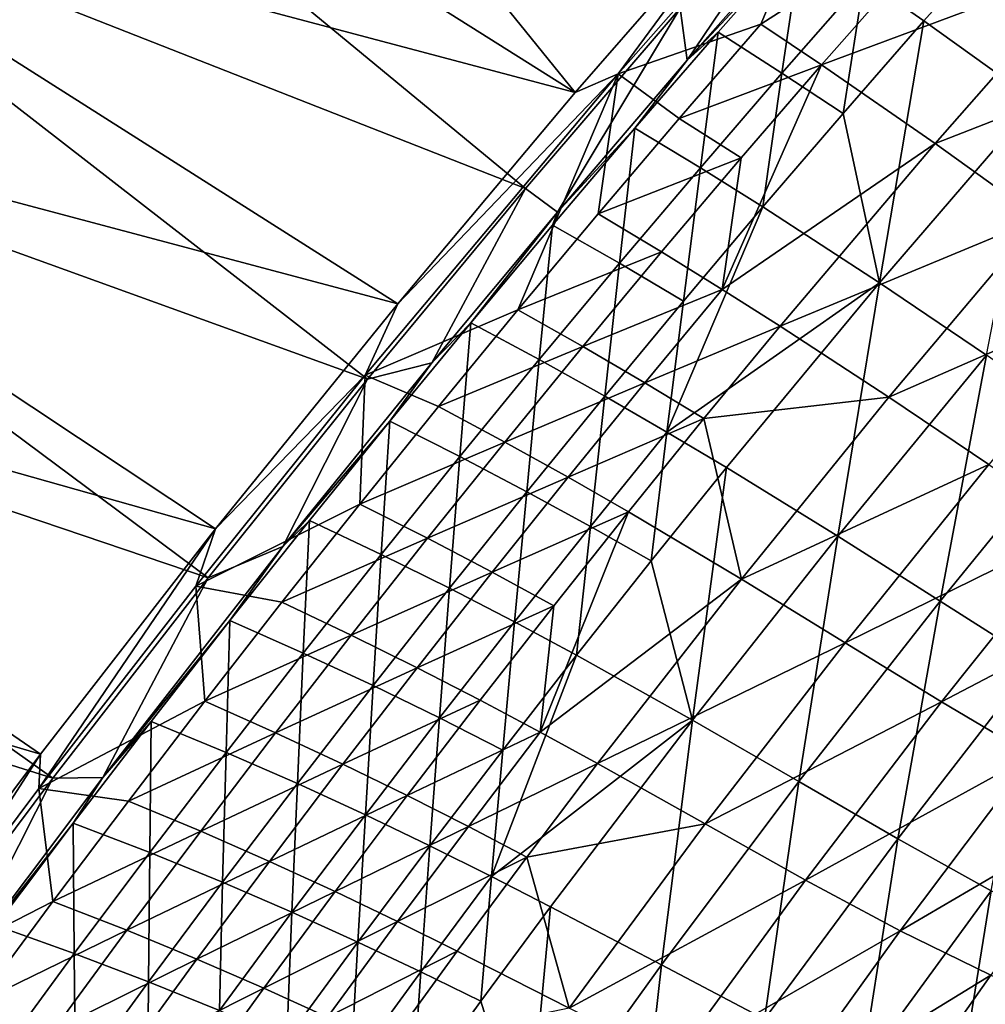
# Model space of a CAD drawing. Header units: metres. Extents: x -1 to 1402, y -1402 to 1.
# Tile 157 of 256: x 228 to 288, y -420 to -360. Entities that reach past the tile are written whole.
import ezdxf

# ---------------------------------------------------------------- set-up
doc = ezdxf.new("R2010")
doc.units = ezdxf.units.M

msp = doc.modelspace()

# ---------------------------------------------------------------- linework, layer by layer
at = {"layer": 'None0'}
for points in [[(230.286575, -324.714478, -3), (262.513245, -364.51059, -32.134224), (219.402176, -337.38681, -3)], [(274.080872, -351.251221, -32.132416), (262.513245, -364.51059, -32.134224), (230.286575, -324.714478, -3)], [(262.513245, -364.51059, -32.134224), (208.73381, -350.241547, -3), (219.402176, -337.38681, -3)], [(209.356171, -350.703094), (259.472839, -370.392487, -29.549793), (220.012833, -337.863342)], [(259.472839, -370.392487, -29.549793), (268.951935, -359.337799, -29.548212), (220.012833, -337.863342)], [(265.149109, -363.365204, -32.845219), (274.080872, -351.251221, -32.132416), (279.517395, -347.084564, -32.845219)], [(273.89621, -360.313751, -60.584427), (265.149109, -363.365204, -32.845219), (279.517395, -347.084564, -32.845219)], [(273.89621, -360.313751, -60.584427), (279.517395, -347.084564, -32.845219), (287.606506, -351.505829, -88.379395)], [(268.951935, -359.337799, -29.548212), (269.393219, -362.537201, -30.953203), (279.724518, -347.1875, -29.546625)], [(269.393219, -362.537201, -30.953203), (280.616302, -349.839386, -30.954939), (279.724518, -347.1875, -29.546625)], [(293.968872, -348.883148, -87.917908), (280.252075, -357.561646, -60.102299), (283.908142, -360.109467, -87.895432)], [(290.766571, -365.03537, -143.606598), (293.968872, -348.883148, -87.917908), (283.908142, -360.109467, -87.895432)], [(280.616302, -349.839386, -30.954939), (269.393219, -362.537201, -30.953203), (276.432465, -354.961365, -32.341137)], [(251.62796, -377.464661, -32.136173), (198.285233, -363.275543, -3), (208.73381, -350.241547, -3)], [(198.918961, -363.721863), (249.766708, -382.085571, -29.551611), (209.356171, -350.703094)], [(262.513245, -364.51059, -32.134224), (251.62796, -377.464661, -32.136173), (208.73381, -350.241547, -3)], [(249.766708, -382.085571, -29.551611), (259.472839, -370.392487, -29.549793), (209.356171, -350.703094)], [(262.513245, -364.51059, -32.134224), (274.080872, -351.251221, -32.132416), (265.149109, -363.365204, -32.845219)], [(277.619843, -362.80484, -88.36013), (273.89621, -360.313751, -60.584427), (287.606506, -351.505829, -88.379395)], [(287.606506, -351.505829, -88.379395), (294.295532, -356.606293, -144.070557), (277.619843, -362.80484, -88.36013)], [(276.432465, -354.961365, -32.341137), (269.393219, -362.537201, -30.953203), (271.285828, -360.804688, -32.338577)], [(276.432465, -354.961365, -32.341137), (271.285828, -360.804688, -32.338577), (275.201233, -363.321899, -60.094616)], [(276.432465, -354.961365, -32.341137), (275.201233, -363.321899, -60.094616), (280.252075, -357.561646, -60.102299)], [(294.295532, -356.606293, -144.070557), (284.598358, -367.635712, -144.037552), (277.619843, -362.80484, -88.36013)], [(294.295532, -356.606293, -144.070557), (300.464539, -361.435516, -199.884521), (284.598358, -367.635712, -144.037552)], [(280.252075, -357.561646, -60.102299), (275.201233, -363.321899, -60.094616), (278.94397, -365.79361, -87.883591)], [(280.252075, -357.561646, -60.102299), (278.94397, -365.79361, -87.883591), (283.908142, -360.109467, -87.895432)], [(259.472839, -370.392487, -29.549793), (261.420868, -371.847687, -30.951809), (268.951935, -359.337799, -29.548212)], [(261.420868, -371.847687, -30.951809), (269.393219, -362.537201, -30.953203), (268.951935, -359.337799, -29.548212)], [(268.885193, -366.108612, -60.578945), (265.149109, -363.365204, -32.845219), (273.89621, -360.313751, -60.584427)], [(277.619843, -362.80484, -88.36013), (268.885193, -366.108612, -60.578945), (273.89621, -360.313751, -60.584427)], [(283.908142, -360.109467, -87.895432), (278.94397, -365.79361, -87.883591), (281.186005, -376.180847, -143.569138)], [(281.186005, -376.180847, -143.569138), (290.766571, -365.03537, -143.606598), (283.908142, -360.109467, -87.895432)], [(269.393219, -362.537201, -30.953203), (266.18222, -366.697357, -32.335873), (271.285828, -360.804688, -32.338577)], [(271.285828, -360.804688, -32.338577), (266.18222, -366.697357, -32.335873), (270.194275, -369.130096, -60.086643)], [(271.285828, -360.804688, -32.338577), (270.194275, -369.130096, -60.086643), (275.201233, -363.321899, -60.094616)], [(300.464539, -361.435516, -199.884521), (291.006927, -372.230804, -199.843246), (284.598358, -367.635712, -144.037552)], [(269.393219, -362.537201, -30.953203), (261.420868, -371.847687, -30.951809), (266.18222, -366.697357, -32.335873)], [(272.694855, -368.522644, -88.350197), (268.885193, -366.108612, -60.578945), (277.619843, -362.80484, -88.36013)], [(271.537354, -376.585205, -116.151627), (272.694855, -368.522644, -88.350197), (277.619843, -362.80484, -88.36013)], [(277.619843, -362.80484, -88.36013), (284.598358, -367.635712, -144.037552), (271.537354, -376.585205, -116.151627)], [(240.456223, -391.274231, -32.138454), (188.060287, -376.485718, -3), (198.285233, -363.275543, -3)], [(251.62796, -377.464661, -32.136173), (240.456223, -391.274231, -32.138454), (198.285233, -363.275543, -3)], [(251.62796, -377.464661, -32.136173), (265.149109, -363.365204, -32.845219), (249.632339, -381.839142, -32.845226)], [(249.632339, -381.839142, -32.845226), (265.149109, -363.365204, -32.845219), (258.999481, -377.837219, -60.567631)], [(251.62796, -377.464661, -32.136173), (262.513245, -364.51059, -32.134224), (265.149109, -363.365204, -32.845219)], [(265.149109, -363.365204, -32.845219), (263.919434, -371.949829, -60.573345), (258.999481, -377.837219, -60.567631)], [(265.149109, -363.365204, -32.845219), (268.885193, -366.108612, -60.578945), (263.919434, -371.949829, -60.573345)], [(275.201233, -363.321899, -60.094616), (270.194275, -369.130096, -60.086643), (274.024719, -371.524658, -87.871353)], [(275.201233, -363.321899, -60.094616), (274.024719, -371.524658, -87.871353), (278.94397, -365.79361, -87.883591)], [(188.705048, -376.916565), (239.995163, -394.263, -29.553665), (198.918961, -363.721863)], [(239.995163, -394.263, -29.553665), (249.766708, -382.085571, -29.551611), (198.918961, -363.721863)], [(281.186005, -376.180847, -143.569138), (287.745575, -380.621643, -199.397461), (290.766571, -365.03537, -143.606598)], [(278.94397, -365.79361, -87.883591), (274.024719, -371.524658, -87.871353), (281.186005, -376.180847, -143.569138)], [(268.885193, -366.108612, -60.578945), (272.694855, -368.522644, -88.350197), (263.919434, -371.949829, -60.573345)], [(261.420868, -371.847687, -30.951809), (261.122253, -372.639191, -32.333012), (266.18222, -366.697357, -32.335873)], [(266.18222, -366.697357, -32.335873), (261.122253, -372.639191, -32.333012), (265.23175, -374.986084, -60.078377)], [(266.18222, -366.697357, -32.335873), (265.23175, -374.986084, -60.078377), (270.194275, -369.130096, -60.086643)], [(284.598358, -367.635712, -144.037552), (275.093567, -378.841827, -144.003174), (271.537354, -376.585205, -116.151627)], [(284.598358, -367.635712, -144.037552), (291.006927, -372.230804, -199.843246), (275.093567, -378.841827, -144.003174)], [(263.919434, -371.949829, -60.573345), (272.694855, -368.522644, -88.350197), (267.816132, -374.285797, -88.340065)], [(267.816132, -374.285797, -88.340065), (272.694855, -368.522644, -88.350197), (271.537354, -376.585205, -116.151627)], [(270.194275, -369.130096, -60.086643), (265.23175, -374.986084, -60.078377), (269.150879, -377.302429, -87.858734)], [(270.194275, -369.130096, -60.086643), (269.150879, -377.302429, -87.858734), (274.024719, -371.524658, -87.871353)], [(249.766708, -382.085571, -29.551611), (253.710861, -381.093719, -30.950323), (259.472839, -370.392487, -29.549793)], [(253.710861, -381.093719, -30.950323), (261.420868, -371.847687, -30.951809), (259.472839, -370.392487, -29.549793)], [(261.420868, -371.847687, -30.951809), (253.710861, -381.093719, -30.950323), (256.106293, -378.630249, -32.329998)], [(261.122253, -372.639191, -32.333012), (261.420868, -371.847687, -30.951809), (256.106293, -378.630249, -32.329998)], [(281.186005, -376.180847, -143.569138), (274.024719, -371.524658, -87.871353), (268.146484, -385.33551, -115.667023)], [(274.024719, -371.524658, -87.871353), (269.150879, -377.302429, -87.858734), (268.146484, -385.33551, -115.667023)], [(258.999481, -377.837219, -60.567631), (263.919434, -371.949829, -60.573345), (267.816132, -374.285797, -88.340065)], [(291.006927, -372.230804, -199.843246), (281.752838, -383.200684, -199.800247), (275.093567, -378.841827, -144.003174)], [(291.006927, -372.230804, -199.843246), (296.915222, -376.551636, -255.748398), (281.752838, -383.200684, -199.800247)], [(256.106293, -378.630249, -32.329998), (260.313995, -380.889954, -60.069817), (261.122253, -372.639191, -32.333012)], [(261.122253, -372.639191, -32.333012), (260.313995, -380.889954, -60.069817), (265.23175, -374.986084, -60.078377)], [(258.999481, -377.837219, -60.567631), (267.816132, -374.285797, -88.340065), (262.984222, -380.094147, -88.329742)], [(262.984222, -380.094147, -88.329742), (267.816132, -374.285797, -88.340065), (271.537354, -376.585205, -116.151627)], [(265.23175, -374.986084, -60.078377), (260.313995, -380.889954, -60.069817), (264.322815, -383.127045, -87.845718)], [(265.23175, -374.986084, -60.078377), (264.322815, -383.127045, -87.845718), (269.150879, -377.302429, -87.858734)], [(229.70636, -405.090698, -32.140949), (178.062958, -389.868988, -3), (188.060287, -376.485718, -3)], [(240.456223, -391.274231, -32.138454), (229.70636, -405.090698, -32.140949), (188.060287, -376.485718, -3)], [(271.537354, -376.585205, -116.151627), (266.785553, -382.321106, -116.137299), (262.984222, -380.094147, -88.329742)], [(271.537354, -376.585205, -116.151627), (275.093567, -378.841827, -144.003174), (266.785553, -382.321106, -116.137299)], [(271.796906, -387.508301, -143.529434), (281.186005, -376.180847, -143.569138), (268.146484, -385.33551, -115.667023)], [(271.796906, -387.508301, -143.529434), (278.624207, -391.717285, -199.349106), (281.186005, -376.180847, -143.569138)], [(278.624207, -391.717285, -199.349106), (287.745575, -380.621643, -199.397461), (281.186005, -376.180847, -143.569138)], [(281.752838, -383.200684, -199.800247), (296.915222, -376.551636, -255.748398), (287.881134, -387.313324, -255.701981)], [(178.718384, -390.284088), (230.463745, -406.559021, -29.555906), (188.705048, -376.916565)], [(230.463745, -406.559021, -29.555906), (239.995163, -394.263, -29.553665), (188.705048, -376.916565)], [(269.150879, -377.302429, -87.858734), (264.322815, -383.127045, -87.845718), (268.146484, -385.33551, -115.667023)], [(240.456223, -391.274231, -32.138454), (251.62796, -377.464661, -32.136173), (249.632339, -381.839142, -32.845226)], [(249.632339, -381.839142, -32.845226), (258.999481, -377.837219, -60.567631), (254.125793, -383.770508, -60.561802)], [(254.125793, -383.770508, -60.561802), (258.999481, -377.837219, -60.567631), (262.984222, -380.094147, -88.329742)], [(256.106293, -378.630249, -32.329998), (253.710861, -381.093719, -30.950323), (251.134766, -384.670502, -32.32682)], [(251.134766, -384.670502, -32.32682), (255.441422, -386.841705, -60.060959), (256.106293, -378.630249, -32.329998)], [(255.441422, -386.841705, -60.060959), (260.313995, -380.889954, -60.069817), (256.106293, -378.630249, -32.329998)], [(275.093567, -378.841827, -144.003174), (270.415009, -384.511108, -143.985504), (266.785553, -382.321106, -116.137299)], [(275.093567, -378.841827, -144.003174), (281.752838, -383.200684, -199.800247), (270.415009, -384.511108, -143.985504)], [(262.984222, -380.094147, -88.329742), (258.199646, -385.94751, -88.319221), (254.125793, -383.770508, -60.561802)], [(266.785553, -382.321106, -116.137299), (258.199646, -385.94751, -88.319221), (262.984222, -380.094147, -88.329742)], [(260.313995, -380.889954, -60.069817), (255.441422, -386.841705, -60.060959), (259.540863, -388.998474, -87.832321)], [(260.313995, -380.889954, -60.069817), (259.540863, -388.998474, -87.832321), (264.322815, -383.127045, -87.845718)], [(284.902405, -395.69754, -255.275513), (287.745575, -380.621643, -199.397461), (278.624207, -391.717285, -199.349106)], [(284.902405, -395.69754, -255.275513), (293.784851, -384.80307, -255.327164), (287.745575, -380.621643, -199.397461)], [(253.710861, -381.093719, -30.950323), (244.588074, -392.357361, -30.948376), (251.134766, -384.670502, -32.32682)], [(244.588074, -392.357361, -30.948376), (253.710861, -381.093719, -30.950323), (249.766708, -382.085571, -29.551611)], [(240.456223, -391.274231, -32.138454), (249.632339, -381.839142, -32.845226), (239.234985, -394.781403, -32.845245)], [(239.234985, -394.781403, -32.845245), (249.632339, -381.839142, -32.845226), (249.298904, -389.749603, -60.555862)], [(239.995163, -394.263, -29.553665), (244.588074, -392.357361, -30.948376), (249.766708, -382.085571, -29.551611)], [(249.298904, -389.749603, -60.555862), (249.632339, -381.839142, -32.845226), (254.125793, -383.770508, -60.561802)], [(258.199646, -385.94751, -88.319221), (266.785553, -382.321106, -116.137299), (262.082367, -388.10141, -116.122711)], [(266.785553, -382.321106, -116.137299), (270.415009, -384.511108, -143.985504), (262.082367, -388.10141, -116.122711)], [(264.322815, -383.127045, -87.845718), (259.540863, -388.998474, -87.832321), (263.447784, -391.133911, -115.649689)], [(264.322815, -383.127045, -87.845718), (263.447784, -391.133911, -115.649689), (268.146484, -385.33551, -115.667023)], [(270.415009, -384.511108, -143.985504), (281.752838, -383.200684, -199.800247), (272.709381, -394.346466, -199.7556)], [(272.709381, -394.346466, -199.7556), (281.752838, -383.200684, -199.800247), (287.881134, -387.313324, -255.701981)], [(258.199646, -385.94751, -88.319221), (249.298904, -389.749603, -60.555862), (254.125793, -383.770508, -60.561802)], [(262.082367, -388.10141, -116.122711), (270.415009, -384.511108, -143.985504), (265.78656, -390.224487, -143.967484)], [(265.78656, -390.224487, -143.967484), (270.415009, -384.511108, -143.985504), (272.709381, -394.346466, -199.7556)], [(244.588074, -392.357361, -30.948376), (246.20842, -390.759674, -32.323483), (251.134766, -384.670502, -32.32682)], [(246.20842, -390.759674, -32.323483), (250.614731, -392.841034, -60.051804), (251.134766, -384.670502, -32.32682)], [(251.134766, -384.670502, -32.32682), (250.614731, -392.841034, -60.051804), (255.441422, -386.841705, -60.060959)], [(290.731171, -399.393402, -311.286621), (293.784851, -384.80307, -255.327164), (284.902405, -395.69754, -255.275513)], [(268.146484, -385.33551, -115.667023), (263.447784, -391.133911, -115.649689), (267.175018, -393.240112, -143.508759)], [(267.175018, -393.240112, -143.508759), (271.796906, -387.508301, -143.529434), (268.146484, -385.33551, -115.667023)], [(249.298904, -389.749603, -60.555862), (258.199646, -385.94751, -88.319221), (253.462906, -391.845734, -88.308525)], [(253.462906, -391.845734, -88.308525), (258.199646, -385.94751, -88.319221), (262.082367, -388.10141, -116.122711)], [(250.614731, -392.841034, -60.051804), (254.805725, -394.916412, -87.81855), (255.441422, -386.841705, -60.060959)], [(255.441422, -386.841705, -60.060959), (254.805725, -394.916412, -87.81855), (259.540863, -388.998474, -87.832321)], [(267.175018, -393.240112, -143.508759), (269.709167, -402.991302, -199.298172), (271.796906, -387.508301, -143.529434)], [(269.709167, -402.991302, -199.298172), (278.624207, -391.717285, -199.349106), (271.796906, -387.508301, -143.529434)], [(272.709381, -394.346466, -199.7556), (287.881134, -387.313324, -255.701981), (279.072052, -398.252411, -255.653778)], [(279.072052, -398.252411, -255.653778), (287.881134, -387.313324, -255.701981), (293.5672, -391.131653, -311.686127)], [(253.462906, -391.845734, -88.308525), (262.082367, -388.10141, -116.122711), (257.428314, -393.925964, -116.107872)], [(257.428314, -393.925964, -116.107872), (262.082367, -388.10141, -116.122711), (265.78656, -390.224487, -143.967484)], [(254.805725, -394.916412, -87.81855), (258.796997, -396.977997, -115.631905), (259.540863, -388.998474, -87.832321)], [(259.540863, -388.998474, -87.832321), (258.796997, -396.977997, -115.631905), (263.447784, -391.133911, -115.649689)], [(229.70636, -405.090698, -32.140949), (219.878418, -418.210114, -32.14352), (178.062958, -389.868988, -3)], [(244.519394, -395.774231, -60.549809), (239.234985, -394.781403, -32.845245), (249.298904, -389.749603, -60.555862)], [(244.519394, -395.774231, -60.549809), (249.298904, -389.749603, -60.555862), (253.462906, -391.845734, -88.308525)], [(221.224121, -418.899567, -29.558329), (230.463745, -406.559021, -29.555906), (178.718384, -390.284088)], [(257.428314, -393.925964, -116.107872), (265.78656, -390.224487, -143.967484), (261.20871, -395.981781, -143.949173)], [(261.20871, -395.981781, -143.949173), (265.78656, -390.224487, -143.967484), (260.362915, -403.743439, -171.803986)], [(265.78656, -390.224487, -143.967484), (272.709381, -394.346466, -199.7556), (260.362915, -403.743439, -171.803986)], [(241.327988, -396.897339, -32.319984), (246.20842, -390.759674, -32.323483), (244.588074, -392.357361, -30.948376)], [(246.20842, -390.759674, -32.323483), (241.327988, -396.897339, -32.319984), (245.83461, -398.887573, -60.042355)], [(245.83461, -398.887573, -60.042355), (250.614731, -392.841034, -60.051804), (246.20842, -390.759674, -32.323483)], [(258.796997, -396.977997, -115.631905), (262.602325, -399.016998, -143.487549), (263.447784, -391.133911, -115.649689)], [(263.447784, -391.133911, -115.649689), (262.602325, -399.016998, -143.487549), (267.175018, -393.240112, -143.508759)], [(279.072052, -398.252411, -255.653778), (293.5672, -391.131653, -311.686127), (284.97998, -401.882324, -311.639282)], [(284.97998, -401.882324, -311.639282), (293.5672, -391.131653, -311.686127), (298.900421, -394.608093, -367.728302)], [(229.70636, -405.090698, -32.140949), (240.456223, -391.274231, -32.138454), (229.615997, -407.190674, -32.845261)], [(229.615997, -407.190674, -32.845261), (240.456223, -391.274231, -32.138454), (239.234985, -394.781403, -32.845245)], [(244.519394, -395.774231, -60.549809), (253.462906, -391.845734, -88.308525), (248.774521, -397.788605, -88.297646)], [(248.774521, -397.788605, -88.297646), (253.462906, -391.845734, -88.308525), (257.428314, -393.925964, -116.107872)], [(276.239349, -406.769318, -255.22113), (278.624207, -391.717285, -199.349106), (269.709167, -402.991302, -199.298172)], [(276.239349, -406.769318, -255.22113), (284.902405, -395.69754, -255.275513), (278.624207, -391.717285, -199.349106)], [(233.52858, -406.511536, -30.945711), (241.327988, -396.897339, -32.319984), (244.588074, -392.357361, -30.948376)], [(233.52858, -406.511536, -30.945711), (244.588074, -392.357361, -30.948376), (239.995163, -394.263, -29.553665)], [(250.118057, -400.880493, -87.804398), (250.614731, -392.841034, -60.051804), (245.83461, -398.887573, -60.042355)], [(254.805725, -394.916412, -87.81855), (250.614731, -392.841034, -60.051804), (250.118057, -400.880493, -87.804398)], [(262.602325, -399.016998, -143.487549), (269.709167, -402.991302, -199.298172), (267.175018, -393.240112, -143.508759)], [(230.463745, -406.559021, -29.555906), (233.52858, -406.511536, -30.945711), (239.995163, -394.263, -29.553665)], [(248.774521, -397.788605, -88.297646), (257.428314, -393.925964, -116.107872), (252.823853, -399.794556, -116.092789)], [(252.823853, -399.794556, -116.092789), (257.428314, -393.925964, -116.107872), (261.20871, -395.981781, -143.949173)], [(229.615997, -407.190674, -32.845261), (239.234985, -394.781403, -32.845245), (239.787766, -401.844269, -60.543652)], [(239.234985, -394.781403, -32.845245), (244.519394, -395.774231, -60.549809), (239.787766, -401.844269, -60.543652)], [(260.362915, -403.743439, -171.803986), (272.709381, -394.346466, -199.7556), (263.881927, -405.66748, -199.709366)], [(263.881927, -405.66748, -199.709366), (272.709381, -394.346466, -199.7556), (279.072052, -398.252411, -255.653778)], [(284.97998, -401.882324, -311.639282), (298.900421, -394.608093, -367.728302), (290.539551, -405.176697, -367.68985)], [(254.805725, -394.916412, -87.81855), (250.118057, -400.880493, -87.804398), (254.194763, -402.867371, -115.613663)], [(254.194763, -402.867371, -115.613663), (258.796997, -396.977997, -115.631905), (254.805725, -394.916412, -87.81855)], [(239.787766, -401.844269, -60.543652), (244.519394, -395.774231, -60.549809), (248.774521, -397.788605, -88.297646)], [(252.823853, -399.794556, -116.092789), (261.20871, -395.981781, -143.949173), (256.681885, -401.782715, -143.930542)], [(256.681885, -401.782715, -143.930542), (261.20871, -395.981781, -143.949173), (260.362915, -403.743439, -171.803986)], [(282.308136, -410.281799, -311.234161), (284.902405, -395.69754, -255.275513), (276.239349, -406.769318, -255.22113)], [(282.308136, -410.281799, -311.234161), (290.731171, -399.393402, -311.286621), (284.902405, -395.69754, -255.275513)], [(236.494247, -403.08313, -32.316315), (241.327988, -396.897339, -32.319984), (233.52858, -406.511536, -30.945711)], [(241.101822, -404.980957, -60.032612), (241.327988, -396.897339, -32.319984), (236.494247, -403.08313, -32.316315)], [(241.327988, -396.897339, -32.319984), (241.101822, -404.980957, -60.032612), (245.83461, -398.887573, -60.042355)], [(258.079437, -404.838501, -143.46582), (258.796997, -396.977997, -115.631905), (254.194763, -402.867371, -115.613663)], [(262.602325, -399.016998, -143.487549), (258.796997, -396.977997, -115.631905), (258.079437, -404.838501, -143.46582)], [(239.787766, -401.844269, -60.543652), (248.774521, -397.788605, -88.297646), (244.134995, -403.77594, -88.286583)], [(244.134995, -403.77594, -88.286583), (248.774521, -397.788605, -88.297646), (252.823853, -399.794556, -116.092789)], [(263.881927, -405.66748, -199.709366), (279.072052, -398.252411, -255.653778), (270.494232, -409.368622, -255.603867)], [(270.494232, -409.368622, -255.603867), (279.072052, -398.252411, -255.653778), (284.97998, -401.882324, -311.639282)], [(245.83461, -398.887573, -60.042355), (241.101822, -404.980957, -60.032612), (245.478577, -406.890411, -87.789871)], [(245.478577, -406.890411, -87.789871), (250.118057, -400.880493, -87.804398), (245.83461, -398.887573, -60.042355)], [(269.709167, -402.991302, -199.298172), (262.602325, -399.016998, -143.487549), (257.389404, -412.587311, -171.32814)], [(257.389404, -412.587311, -171.32814), (262.602325, -399.016998, -143.487549), (258.079437, -404.838501, -143.46582)], [(288.031433, -413.459686, -367.316742), (290.731171, -399.393402, -311.286621), (282.308136, -410.281799, -311.234161)], [(244.134995, -403.77594, -88.286583), (252.823853, -399.794556, -116.092789), (248.269424, -405.706909, -116.077461)], [(248.269424, -405.706909, -116.077461), (252.823853, -399.794556, -116.092789), (256.681885, -401.782715, -143.930542)], [(249.641785, -408.801697, -115.594971), (250.118057, -400.880493, -87.804398), (245.478577, -406.890411, -87.789871)], [(250.118057, -400.880493, -87.804398), (249.641785, -408.801697, -115.594971), (254.194763, -402.867371, -115.613663)], [(229.615997, -407.190674, -32.845261), (239.787766, -401.844269, -60.543652), (235.104584, -407.959473, -60.537392)], [(235.104584, -407.959473, -60.537392), (239.787766, -401.844269, -60.543652), (244.134995, -403.77594, -88.286583)], [(248.269424, -405.706909, -116.077461), (256.681885, -401.782715, -143.930542), (252.206497, -407.626984, -143.911606)], [(252.206497, -407.626984, -143.911606), (256.681885, -401.782715, -143.930542), (260.362915, -403.743439, -171.803986)], [(270.494232, -409.368622, -255.603867), (284.97998, -401.882324, -311.639282), (276.639862, -412.812805, -311.59079)], [(276.639862, -412.812805, -311.59079), (284.97998, -401.882324, -311.639282), (290.539551, -405.176697, -367.68985)], [(236.417053, -411.12088, -60.022579), (236.494247, -403.08313, -32.316315), (231.707962, -409.316711, -32.312477)], [(231.707962, -409.316711, -32.312477), (236.494247, -403.08313, -32.316315), (233.52858, -406.511536, -30.945711)], [(236.417053, -411.12088, -60.022579), (241.101822, -404.980957, -60.032612), (236.494247, -403.08313, -32.316315)], [(254.194763, -402.867371, -115.613663), (249.641785, -408.801697, -115.594971), (253.60701, -410.704254, -143.443573)], [(253.60701, -410.704254, -143.443573), (258.079437, -404.838501, -143.46582), (254.194763, -402.867371, -115.613663)], [(261.004883, -414.440277, -199.244751), (269.709167, -402.991302, -199.298172), (257.389404, -412.587311, -171.32814)], [(267.799957, -418.014069, -255.164108), (269.709167, -402.991302, -199.298172), (261.004883, -414.440277, -199.244751)], [(267.799957, -418.014069, -255.164108), (276.239349, -406.769318, -255.22113), (269.709167, -402.991302, -199.298172)], [(235.104584, -407.959473, -60.537392), (244.134995, -403.77594, -88.286583), (239.54483, -409.807495, -88.27536)], [(239.54483, -409.807495, -88.27536), (244.134995, -403.77594, -88.286583), (248.269424, -405.706909, -116.077461)], [(252.206497, -407.626984, -143.911606), (260.362915, -403.743439, -171.803986), (255.961441, -409.525635, -171.782288)], [(255.961441, -409.525635, -171.782288), (260.362915, -403.743439, -171.803986), (263.881927, -405.66748, -199.709366)], [(219.878418, -418.210114, -32.14352), (229.70636, -405.090698, -32.140949), (220.664429, -419.1427, -32.845264)], [(220.664429, -419.1427, -32.845264), (229.70636, -405.090698, -32.140949), (229.615997, -407.190674, -32.845261)], [(240.887955, -412.94577, -87.774986), (241.101822, -404.980957, -60.032612), (236.417053, -411.12088, -60.022579)], [(241.101822, -404.980957, -60.032612), (240.887955, -412.94577, -87.774986), (245.478577, -406.890411, -87.789871)], [(257.389404, -412.587311, -171.32814), (258.079437, -404.838501, -143.46582), (253.60701, -410.704254, -143.443573)], [(239.54483, -409.807495, -88.27536), (248.269424, -405.706909, -116.077461), (243.765518, -411.662842, -116.061897)], [(243.765518, -411.662842, -116.061897), (248.269424, -405.706909, -116.077461), (252.206497, -407.626984, -143.911606)], [(255.961441, -409.525635, -171.782288), (263.881927, -405.66748, -199.709366), (259.55014, -411.3927, -199.685684)], [(259.55014, -411.3927, -199.685684), (263.881927, -405.66748, -199.709366), (270.494232, -409.368622, -255.603867)], [(276.639862, -412.812805, -311.59079), (290.539551, -405.176697, -367.68985), (282.44104, -415.927216, -367.650055)], [(282.44104, -415.927216, -367.650055), (290.539551, -405.176697, -367.68985), (295.857239, -408.076294, -423.785431)], [(221.224121, -418.899567, -29.558329), (224.205246, -418.898773, -30.943182), (230.463745, -406.559021, -29.555906)], [(233.52858, -406.511536, -30.945711), (224.205246, -418.898773, -30.943182), (231.707962, -409.316711, -32.312477)], [(224.205246, -418.898773, -30.943182), (233.52858, -406.511536, -30.945711), (230.463745, -406.559021, -29.555906)], [(245.478577, -406.890411, -87.789871), (240.887955, -412.94577, -87.774986), (245.138687, -414.780579, -115.575851)], [(245.138687, -414.780579, -115.575851), (249.641785, -408.801697, -115.594971), (245.478577, -406.890411, -87.789871)], [(274.12204, -421.341797, -311.179108), (276.239349, -406.769318, -255.22113), (267.799957, -418.014069, -255.164108)], [(274.12204, -421.341797, -311.179108), (282.308136, -410.281799, -311.234161), (276.239349, -406.769318, -255.22113)], [(220.664429, -419.1427, -32.845264), (229.615997, -407.190674, -32.845261), (230.470398, -414.11969, -60.531025)], [(230.470398, -414.11969, -60.531025), (229.615997, -407.190674, -32.845261), (235.104584, -407.959473, -60.537392)], [(230.470398, -414.11969, -60.531025), (235.104584, -407.959473, -60.537392), (239.54483, -409.807495, -88.27536)], [(243.765518, -411.662842, -116.061897), (252.206497, -407.626984, -143.911606), (247.782974, -413.514313, -143.89238)], [(247.782974, -413.514313, -143.89238), (252.206497, -407.626984, -143.911606), (255.961441, -409.525635, -171.782288)], [(288.02002, -418.639343, -423.762238), (282.44104, -415.927216, -367.650055), (295.857239, -408.076294, -423.785431)], [(224.205246, -418.898773, -30.943182), (226.969879, -415.597687, -32.308468), (231.707962, -409.316711, -32.312477)], [(231.707962, -409.316711, -32.312477), (226.969879, -415.597687, -32.308468), (231.781052, -417.306976, -60.012249)], [(231.781052, -417.306976, -60.012249), (236.417053, -411.12088, -60.022579), (231.707962, -409.316711, -32.312477)], [(249.185669, -416.613861, -143.420822), (249.641785, -408.801697, -115.594971), (245.138687, -414.780579, -115.575851)], [(249.641785, -408.801697, -115.594971), (249.185669, -416.613861, -143.420822), (253.60701, -410.704254, -143.443573)], [(262.150116, -420.65744, -255.552338), (259.55014, -411.3927, -199.685684), (270.494232, -409.368622, -255.603867)], [(262.150116, -420.65744, -255.552338), (270.494232, -409.368622, -255.603867), (276.639862, -412.812805, -311.59079)], [(230.470398, -414.11969, -60.531025), (239.54483, -409.807495, -88.27536), (235.004517, -415.883118, -88.263969)], [(235.004517, -415.883118, -88.263969), (239.54483, -409.807495, -88.27536), (243.765518, -411.662842, -116.061897)], [(247.782974, -413.514313, -143.89238), (255.961441, -409.525635, -171.782288), (251.613358, -415.350586, -171.760239)], [(251.613358, -415.350586, -171.760239), (255.961441, -409.525635, -171.782288), (259.55014, -411.3927, -199.685684)], [(280.101807, -424.339966, -367.269196), (282.308136, -410.281799, -311.234161), (274.12204, -421.341797, -311.179108)], [(280.101807, -424.339966, -367.269196), (288.031433, -413.459686, -367.316742), (282.308136, -410.281799, -311.234161)], [(236.346893, -419.046234, -87.759727), (236.417053, -411.12088, -60.022579), (231.781052, -417.306976, -60.012249)], [(236.346893, -419.046234, -87.759727), (240.887955, -412.94577, -87.774986), (236.417053, -411.12088, -60.022579)], [(253.60701, -410.704254, -143.443573), (249.185669, -416.613861, -143.420822), (253.044968, -418.433899, -171.302551)], [(253.044968, -418.433899, -171.302551), (257.389404, -412.587311, -171.32814), (253.60701, -410.704254, -143.443573)], [(235.004517, -415.883118, -88.263969), (243.765518, -411.662842, -116.061897), (239.312592, -417.662079, -116.046112)], [(239.312592, -417.662079, -116.046112), (243.765518, -411.662842, -116.061897), (247.782974, -413.514313, -143.89238)], [(251.613358, -415.350586, -171.760239), (259.55014, -411.3927, -199.685684), (255.273407, -417.160522, -199.661636)], [(255.273407, -417.160522, -199.661636), (259.55014, -411.3927, -199.685684), (262.150116, -420.65744, -255.552338)], [(240.686142, -420.803711, -115.556297), (240.887955, -412.94577, -87.774986), (236.346893, -419.046234, -87.759727)], [(240.887955, -412.94577, -87.774986), (240.686142, -420.803711, -115.556297), (245.138687, -414.780579, -115.575851)], [(256.733307, -420.229156, -199.217133), (257.389404, -412.587311, -171.32814), (253.044968, -418.433899, -171.302551)], [(257.389404, -412.587311, -171.32814), (256.733307, -420.229156, -199.217133), (261.004883, -414.440277, -199.244751)], [(262.150116, -420.65744, -255.552338), (276.639862, -412.812805, -311.59079), (268.548676, -423.917145, -311.54068)], [(268.548676, -423.917145, -311.54068), (276.639862, -412.812805, -311.59079), (282.44104, -415.927216, -367.650055)], [(239.312592, -417.662079, -116.046112), (247.782974, -413.514313, -143.89238), (243.411774, -419.444458, -143.872879)], [(243.411774, -419.444458, -143.872879), (247.782974, -413.514313, -143.89238), (251.613358, -415.350586, -171.760239)], [(285.870087, -426.925293, -423.415009), (288.031433, -413.459686, -367.316742), (280.101807, -424.339966, -367.269196)], [(285.870087, -426.925293, -423.415009), (293.525543, -416.234283, -423.450256), (288.031433, -413.459686, -367.316742)], [(225.885727, -420.324738, -60.524563), (220.664429, -419.1427, -32.845264), (230.470398, -414.11969, -60.531025)], [(225.885727, -420.324738, -60.524563), (230.470398, -414.11969, -60.531025), (235.004517, -415.883118, -88.263969)], [(245.138687, -414.780579, -115.575851), (240.686142, -420.803711, -115.556297), (244.816071, -422.566925, -143.397568)], [(244.816071, -422.566925, -143.397568), (249.185669, -416.613861, -143.420822), (245.138687, -414.780579, -115.575851)], [(256.733307, -420.229156, -199.217133), (259.588776, -429.426971, -255.104568), (261.004883, -414.440277, -199.244751)], [(259.588776, -429.426971, -255.104568), (267.799957, -418.014069, -255.164108), (261.004883, -414.440277, -199.244751)], [(243.411774, -419.444458, -143.872879), (251.613358, -415.350586, -171.760239), (247.319061, -421.217926, -171.737869)], [(247.319061, -421.217926, -171.737869), (251.613358, -415.350586, -171.760239), (255.273407, -417.160522, -199.661636)], [(225.885727, -420.324738, -60.524563), (235.004517, -415.883118, -88.263969), (230.514587, -422.002625, -88.252419)], [(226.969879, -415.597687, -32.308468), (227.194519, -423.538849, -60.001633), (231.781052, -417.306976, -60.012249)], [(230.514587, -422.002625, -88.252419), (235.004517, -415.883118, -88.263969), (239.312592, -417.662079, -116.046112)], [(268.548676, -423.917145, -311.54068), (282.44104, -415.927216, -367.650055), (274.60614, -426.852509, -367.608948)], [(274.60614, -426.852509, -367.608948), (282.44104, -415.927216, -367.650055), (288.02002, -418.639343, -423.762238)], [(248.753571, -424.323303, -171.276413), (249.185669, -416.613861, -143.420822), (244.816071, -422.566925, -143.397568)], [(249.185669, -416.613861, -143.420822), (248.753571, -424.323303, -171.276413), (253.044968, -418.433899, -171.302551)], [(290.490051, -428.664734, -469.054382), (293.525543, -416.234283, -423.450256), (285.870087, -426.925293, -423.415009)], [(247.319061, -421.217926, -171.737869), (255.273407, -417.160522, -199.661636), (251.052109, -422.97049, -199.637222)], [(251.052109, -422.97049, -199.637222), (255.273407, -417.160522, -199.661636), (262.150116, -420.65744, -255.552338)], [(231.781052, -417.306976, -60.012249), (227.194519, -423.538849, -60.001633), (231.856064, -425.191467, -87.744118)], [(230.514587, -422.002625, -88.252419), (239.312592, -417.662079, -116.046112), (234.911118, -423.704407, -116.030113)], [(231.856064, -425.191467, -87.744118), (236.346893, -419.046234, -87.759727), (231.781052, -417.306976, -60.012249)], [(234.911118, -423.704407, -116.030113), (239.312592, -417.662079, -116.046112), (243.411774, -419.444458, -143.872879)], [(266.177246, -432.567688, -311.121582), (267.799957, -418.014069, -255.164108), (259.588776, -429.426971, -255.104568)], [(266.177246, -432.567688, -311.121582), (274.12204, -421.341797, -311.179108), (267.799957, -418.014069, -255.164108)], [(253.044968, -418.433899, -171.302551), (248.753571, -424.323303, -171.276413), (252.516235, -426.060333, -199.188934)], [(252.516235, -426.060333, -199.188934), (256.733307, -420.229156, -199.217133), (253.044968, -418.433899, -171.302551)], [(280.459412, -429.376526, -423.738342), (274.60614, -426.852509, -367.608948), (288.02002, -418.639343, -423.762238)], [(288.02002, -418.639343, -423.762238), (292.515717, -420.526611, -469.292114), (280.459412, -429.376526, -423.738342)], [(236.284821, -426.870667, -115.536316), (236.346893, -419.046234, -87.759727), (231.856064, -425.191467, -87.744118)], [(234.911118, -423.704407, -116.030113), (243.411774, -419.444458, -143.872879), (239.093277, -425.417084, -143.853104)], [(236.284821, -426.870667, -115.536316), (240.686142, -420.803711, -115.556297), (236.346893, -419.046234, -87.759727)], [(239.093277, -425.417084, -143.853104), (243.411774, -419.444458, -143.872879), (247.319061, -421.217926, -171.737869)], [(259.588776, -429.426971, -255.104568), (256.733307, -420.229156, -199.217133), (252.516235, -426.060333, -199.188934)], [(221.351135, -426.574371, -60.517998), (225.885727, -420.324738, -60.524563), (230.514587, -422.002625, -88.252419)]]:
    msp.add_3dface(points, dxfattribs=at)

doc.saveas('drawing.dxf')
